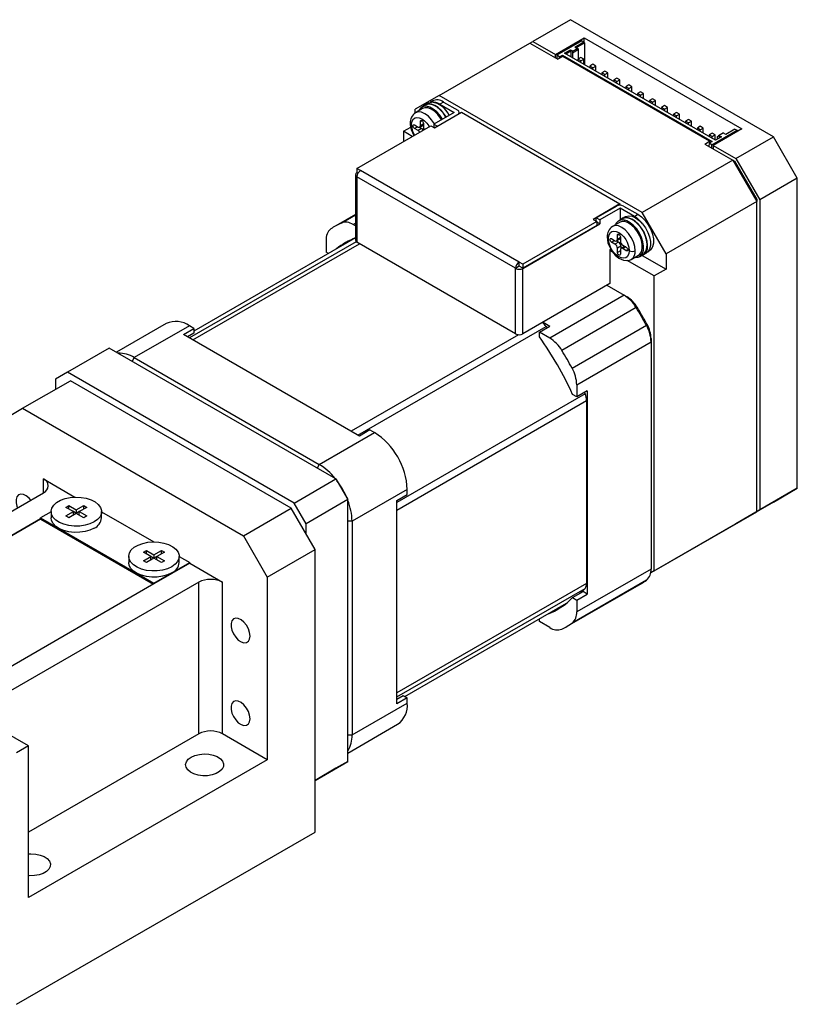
# Paper-space layout 'Layout1' of a CAD drawing. Extents: x 11 to 4767017334475, y 5 to 5245463847279.
# Tile 4 of 9: x 114 to 145, y 125 to 164. Entities that reach past the tile are written whole.
import ezdxf

# ---------------------------------------------------------------- set-up
doc = ezdxf.new("R2010")
doc.units = 0
doc.layers.get('0').update_dxf_attribs({"linetype": 'CONTINUOUS'})

psp = doc.layouts.get("Layout1")

# ---------------------------------------------------------------- linework, layer by layer
at = {"color": 7, "linetype": 'CONTINUOUS'}
for p, q in [((135.9024, 163.7847), (134.4175, 162.9275)), ((143.9163, 159.1584), (135.9024, 163.7847)), ((135.3131, 162.4104), (136.4445, 163.0636)), ((136.3502, 162.9547), (135.3603, 162.3832)), ((136.3502, 162.9547), (136.4327, 162.9071)), ((136.4445, 163.0636), (142.6671, 159.4714)), ((136.4445, 162.8867), (136.4445, 163.0636)), ((130.717, 160.7912), (134.2996, 162.8595)), ((134.2996, 162.8595), (134.4175, 162.9275)), ((134.2996, 162.8595), (135.4074, 162.2199)), ((134.4175, 162.9275), (135.3131, 162.4104)), ((135.6667, 162.4649), (135.8977, 162.5982)), ((135.8977, 162.5982), (135.9778, 162.552)), ((135.9213, 162.5574), (135.8977, 162.5982)), ((135.9778, 162.5356), (136.1758, 162.6499)), ((135.9778, 162.4812), (136.223, 162.6227)), ((136.0674, 162.6962), (136.4327, 162.9071)), ((136.1475, 162.6499), (136.0674, 162.6962)), ((136.1145, 162.669), (136.4563, 162.8663)), ((136.1758, 162.6499), (136.1475, 162.6499)), ((136.223, 162.6227), (136.1758, 162.6499)), ((136.223, 162.2417), (136.223, 162.6227)), ((136.4563, 162.8663), (136.4327, 162.9071)), ((136.4563, 162.8663), (136.4563, 162.009)), ((135.3131, 162.2744), (135.3131, 162.4104)), ((135.4664, 162.322), (135.3603, 162.3832)), ((135.3603, 162.3832), (135.3603, 162.2472)), ((135.596, 162.3288), (135.4074, 162.2199)), ((135.4664, 162.322), (135.5842, 162.39)), ((135.4718, 162.2571), (135.4664, 162.322)), ((135.5842, 162.39), (141.5003, 158.9747)), ((135.5842, 162.39), (135.5897, 162.3252)), ((141.3943, 158.9815), (135.596, 162.3288)), ((141.63, 159.0224), (135.6667, 162.4649)), ((135.7138, 162.4377), (135.9213, 162.5574)), ((135.9213, 162.5574), (135.9213, 162.3179)), ((135.9778, 162.552), (135.9778, 162.5356)), ((135.9778, 162.5356), (135.9778, 162.4812)), ((135.9778, 162.4812), (135.9778, 162.2853)), ((136.3149, 162.2948), (136.197, 162.2267)), ((136.197, 162.2267), (136.197, 162.1587)), ((136.3149, 162.1587), (136.197, 162.2267)), ((136.4327, 162.2267), (136.3149, 162.2948)), ((136.3149, 162.1587), (136.4327, 162.2267)), ((136.4327, 162.0227), (136.4327, 162.2267)), ((136.3149, 162.0907), (136.3149, 162.1587)), ((136.7863, 162.0226), (136.6684, 161.9546)), ((136.6684, 161.9546), (136.6684, 161.8866)), ((136.7863, 161.8866), (136.6684, 161.9546)), ((136.9041, 161.9546), (136.7863, 162.0226)), ((136.7863, 161.8866), (136.9041, 161.9546)), ((136.7863, 161.8186), (136.7863, 161.8866)), ((136.9041, 161.7505), (136.9041, 161.9546)), ((137.2577, 161.7505), (137.1398, 161.6825)), ((137.1398, 161.6825), (137.1398, 161.6144)), ((137.2577, 161.6144), (137.1398, 161.6825)), ((137.3755, 161.6825), (137.2577, 161.7505)), ((137.2577, 161.6144), (137.3755, 161.6825)), ((137.2577, 161.5464), (137.2577, 161.6144)), ((137.3755, 161.4784), (137.3755, 161.6825)), ((137.7291, 161.4784), (137.6112, 161.4103)), ((137.6112, 161.4103), (137.6112, 161.3423)), ((137.7291, 161.3423), (137.6112, 161.4103)), ((137.8469, 161.4103), (137.7291, 161.4784)), ((137.7291, 161.3423), (137.8469, 161.4103)), ((137.8469, 161.2062), (137.8469, 161.4103)), ((137.7291, 161.2743), (137.7291, 161.3423)), ((138.2005, 161.2062), (138.0826, 161.1382)), ((138.0826, 161.1382), (138.0826, 161.0702)), ((138.2005, 161.0702), (138.0826, 161.1382)), ((138.3183, 161.1382), (138.2005, 161.2062)), ((138.2005, 161.0702), (138.3183, 161.1382)), ((138.2005, 161.0021), (138.2005, 161.0702)), ((138.3183, 160.9341), (138.3183, 161.1382)), ((130.717, 160.7912), (129.7741, 160.2468)), ((138.7308, 156.1649), (130.717, 160.7912)), ((138.6719, 160.9341), (138.5541, 160.866)), ((138.5541, 160.866), (138.5541, 160.798)), ((138.6719, 160.798), (138.5541, 160.866)), ((138.7898, 160.866), (138.6719, 160.9341)), ((138.6719, 160.798), (138.7898, 160.866)), ((138.6719, 160.73), (138.6719, 160.798)), ((138.7898, 160.662), (138.7898, 160.866)), ((139.1433, 160.6619), (139.0255, 160.5939)), ((139.2612, 160.5939), (139.1433, 160.6619)), ((129.7741, 160.1055), (129.7741, 160.2468)), ((130.0591, 160.2704), (129.7763, 160.1072)), ((130.1672, 160.4098), (130.0258, 160.3282)), ((130.2767, 160.4923), (130.1589, 160.4243)), ((130.4486, 160.5756), (130.3592, 160.5239)), ((130.8819, 160.5327), (130.7405, 160.451)), ((130.7405, 160.451), (131.3062, 160.1245)), ((130.8819, 160.5327), (131.4476, 160.2061)), ((139.0255, 160.5939), (139.0255, 160.5259)), ((139.1433, 160.5259), (139.0255, 160.5939)), ((139.1433, 160.5259), (139.2612, 160.5939)), ((139.1433, 160.4579), (139.1433, 160.5259)), ((139.2612, 160.3898), (139.2612, 160.5939)), ((139.6147, 160.3898), (139.4969, 160.3218)), ((139.4969, 160.3218), (139.4969, 160.2538)), ((139.6147, 160.2537), (139.4969, 160.3218)), ((139.7326, 160.3218), (139.6147, 160.3898)), ((139.6147, 160.2537), (139.7326, 160.3218)), ((139.6147, 160.1857), (139.6147, 160.2537)), ((139.7326, 160.1177), (139.7326, 160.3218)), ((131.3062, 160.1245), (130.5048, 159.6618)), ((130.5307, 159.5135), (131.5914, 160.1258)), ((131.5062, 160.0767), (131.5062, 160.1245)), ((131.5914, 160.1258), (137.8564, 156.5091)), ((140.0861, 160.1177), (139.9683, 160.0496)), ((139.9683, 160.0496), (139.9683, 159.9816)), ((140.0861, 159.9816), (139.9683, 160.0496)), ((140.204, 160.0496), (140.0861, 160.1177)), ((140.0861, 159.9816), (140.204, 160.0496)), ((140.0861, 159.9136), (140.0861, 159.9816)), ((140.204, 159.8456), (140.204, 160.0496)), ((140.5575, 159.8455), (140.4397, 159.7775)), ((140.6754, 159.7775), (140.5575, 159.8455)), ((127.4666, 157.9106), (130.387, 159.5965)), ((129.3027, 159.3759), (129.5939, 159.5439)), ((129.7388, 159.6277), (129.8802, 159.5461)), ((129.8802, 159.41), (129.7388, 159.4916)), ((130.0216, 159.4916), (129.8802, 159.41)), ((129.9425, 159.5373), (130.0216, 159.4916)), ((129.9469, 159.5395), (130.0883, 159.6211)), ((129.9745, 159.6005), (129.9745, 159.7638)), ((130.0923, 159.6238), (130.0883, 159.6211)), ((130.0923, 159.698), (130.0923, 159.5325)), ((130.387, 159.5965), (130.5307, 159.5135)), ((130.5048, 159.6618), (130.6462, 159.5802)), ((130.5048, 159.6618), (130.5048, 159.5285)), ((140.4397, 159.7775), (140.4397, 159.7095)), ((140.5575, 159.7095), (140.4397, 159.7775)), ((140.5575, 159.7095), (140.6754, 159.7775)), ((140.5575, 159.6415), (140.5575, 159.7095)), ((140.6754, 159.5734), (140.6754, 159.7775)), ((141.0289, 159.5734), (140.9111, 159.5054)), ((140.9111, 159.5054), (140.9111, 159.4374)), ((141.0289, 159.4373), (140.9111, 159.5054)), ((141.1468, 159.5054), (141.0289, 159.5734)), ((141.0289, 159.4373), (141.1468, 159.5054)), ((141.1468, 159.3013), (141.1468, 159.5054)), ((142.6671, 159.4714), (141.5357, 158.8183)), ((142.396, 159.4646), (142.0307, 159.2537)), ((142.396, 159.4646), (142.4785, 159.417)), ((129.3027, 159.3759), (129.3027, 158.9706)), ((129.6537, 159.1732), (129.3027, 159.3759)), ((141.0289, 159.3693), (141.0289, 159.4373)), ((141.5003, 159.3013), (141.3825, 159.2332)), ((141.3825, 159.2332), (141.3825, 159.1652)), ((141.5003, 159.1652), (141.3825, 159.2332)), ((141.4885, 158.8455), (142.4785, 159.417)), ((141.6182, 159.2332), (141.5003, 159.3013)), ((141.5003, 159.1652), (141.6182, 159.2332)), ((141.5003, 159.0972), (141.5003, 159.1652)), ((141.6182, 159.0292), (141.6182, 159.2332)), ((141.861, 159.1557), (141.63, 159.0224)), ((141.7054, 159.1747), (141.7525, 159.202)), ((141.7054, 159.0659), (141.7054, 159.1747)), ((141.9505, 159.3163), (141.7525, 159.202)), ((141.7525, 159.202), (141.7808, 159.202)), ((141.7808, 159.202), (141.861, 159.1557)), ((141.7808, 159.1094), (141.7808, 159.202)), ((141.9505, 159.2999), (141.9505, 159.3163)), ((142.0307, 159.2537), (141.9505, 159.2999)), ((142.4314, 158.3012), (143.9163, 159.1584)), ((142.4785, 159.417), (142.4785, 159.3625)), ((144.8591, 157.5254), (143.9163, 159.1584)), ((141.2057, 158.8727), (141.3943, 158.9815)), ((141.2057, 158.8727), (142.3135, 158.2332)), ((141.3825, 158.9067), (141.3704, 158.7776)), ((141.5003, 158.9747), (141.3825, 158.9067)), ((141.4885, 158.8455), (141.3825, 158.9067)), ((141.3943, 158.9815), (141.3943, 158.9135)), ((141.4885, 158.7094), (141.4885, 158.8455)), ((141.5357, 158.8183), (141.5357, 158.6822)), ((141.5357, 158.8183), (142.4314, 158.3012)), ((142.4314, 158.3012), (143.3742, 156.6682)), ((127.6104, 157.8276), (127.4666, 157.9106)), ((127.4666, 157.9106), (127.4666, 157.7473)), ((142.3135, 158.2332), (138.7308, 156.1649)), ((142.3135, 158.2332), (143.2563, 156.6002)), ((142.3135, 158.2331), (142.3825, 158.1933)), ((142.3825, 158.1933), (142.348, 158.1734)), ((142.3825, 158.1933), (143.2563, 156.6799)), ((127.4057, 157.6616), (127.4057, 155.0759)), ((127.469, 157.746), (127.4643, 157.7433)), ((127.4643, 157.58), (127.4643, 154.9943)), ((127.4643, 157.58), (127.4666, 157.5786)), ((127.5092, 157.7227), (127.4666, 157.7473)), ((133.7316, 153.9646), (127.4666, 157.5813)), ((127.4666, 157.5786), (127.4666, 157.5813)), ((127.608, 157.8263), (127.6104, 157.8276)), ((133.873, 154.2096), (127.608, 157.8263)), ((144.8591, 157.5254), (143.3742, 156.6682)), ((144.8591, 145.2773), (144.8591, 157.5254)), ((137.8564, 156.5091), (136.7957, 155.8968)), ((136.9159, 155.9608), (137.7173, 156.4234)), ((137.8587, 156.3418), (137.0573, 155.8792)), ((137.8564, 156.5091), (137.8564, 156.4572)), ((137.8587, 156.3418), (137.8587, 155.8695)), ((138.4244, 156.0152), (137.8587, 156.3418)), ((138.0002, 156.4234), (138.5658, 156.0969)), ((143.2563, 156.6002), (139.6736, 154.5319)), ((143.2563, 156.6799), (143.2218, 156.6599)), ((143.2563, 156.6799), (143.2563, 156.6002)), ((143.2563, 144.352), (143.2563, 156.6002)), ((143.3742, 156.6682), (143.3742, 144.4201)), ((127.4057, 156.0896), (126.6338, 155.644)), ((137.0573, 155.8792), (136.9159, 155.9608)), ((136.9159, 155.8274), (136.9159, 155.9608)), ((138.0549, 156.002), (137.9371, 155.934)), ((138.4244, 156.0152), (138.5658, 156.0969)), ((139.6736, 154.5319), (138.7308, 156.1649)), ((127.4057, 155.6404), (127.3174, 155.6913)), ((134.0168, 153.9606), (137.0573, 155.7158)), ((136.9395, 155.8138), (134.0191, 154.128)), ((136.9395, 155.6505), (134.0191, 153.9646)), ((136.7957, 155.8968), (136.9395, 155.8138)), ((136.9395, 155.8138), (136.9395, 155.6505)), ((137.0573, 155.7158), (136.9395, 155.7839)), ((137.0573, 155.8792), (137.0573, 155.7158)), ((137.8373, 155.7802), (137.5545, 155.6169)), ((137.9454, 155.9196), (137.804, 155.8379)), ((137.7527, 155.1103), (137.7527, 155.2736)), ((137.8705, 155.2077), (137.8705, 155.0422)), ((127.4057, 155.1658), (121.0296, 151.485)), ((126.2504, 155.0751), (126.2504, 154.6062)), ((133.7339, 151.3749), (127.4643, 154.9943)), ((137.517, 155.1375), (137.6584, 155.0558)), ((137.6584, 154.9197), (137.517, 155.0014)), ((137.7998, 155.0014), (137.6584, 154.9197)), ((137.7207, 155.047), (137.7998, 155.0014)), ((137.725, 155.0492), (137.8665, 155.1309)), ((137.8941, 154.8381), (137.7527, 154.7564)), ((137.8705, 155.1335), (137.8665, 155.1309)), ((137.8941, 154.8381), (137.8941, 154.7468)), ((138.0396, 154.8311), (137.8981, 154.7495)), ((137.9648, 154.8789), (138.1062, 154.7973)), ((138.0396, 154.8311), (138.0439, 154.8333)), ((126.3433, 154.5525), (126.2504, 154.6062)), ((137.4969, 154.7176), (137.458, 154.6951)), ((137.458, 154.6951), (137.458, 153.3614)), ((137.5708, 154.6028), (137.458, 154.6679)), ((137.7527, 154.5931), (137.7527, 154.7564)), ((137.8705, 154.6884), (137.8705, 154.5251)), ((138.1062, 154.6612), (137.9648, 154.7429)), ((138.3044, 154.3178), (138.5873, 154.4811)), ((138.6206, 154.4234), (138.762, 154.505)), ((138.7366, 154.4741), (139.6736, 153.9331)), ((138.7703, 154.4906), (138.8882, 154.5586)), ((138.9568, 154.6142), (138.9991, 154.6386)), ((139.6736, 154.5319), (139.6736, 153.9331)), ((133.873, 154.0436), (133.7316, 153.9619)), ((133.8754, 154.211), (133.873, 154.2096)), ((133.8754, 154.0477), (133.873, 154.0463)), ((133.873, 154.0463), (133.873, 154.0436)), ((133.873, 154.0436), (133.8754, 154.0422)), ((134.0191, 154.128), (133.8754, 154.211)), ((133.8754, 154.0477), (133.8754, 154.211)), ((134.0191, 153.9646), (133.8754, 154.0477)), ((133.8754, 154.0422), (133.8801, 154.0449)), ((134.0191, 154.128), (134.0191, 153.9646)), ((139.2022, 153.661), (138.1454, 154.2711)), ((138.2889, 154.3096), (138.3044, 154.3178)), ((133.7316, 153.9619), (133.7316, 153.9646)), ((133.7316, 153.9619), (133.7339, 153.9606)), ((133.7339, 151.3749), (133.7339, 153.9606)), ((134.0168, 151.3749), (134.0168, 153.9606)), ((139.6736, 153.9331), (139.2022, 153.661)), ((139.2022, 142.0117), (139.2022, 153.661)), ((137.458, 153.3614), (134.0168, 151.3749)), ((137.3402, 153.2934), (138.0174, 152.9025)), ((138.0174, 152.9025), (135.0829, 151.2084)), ((138.0174, 152.9025), (138.1352, 152.8344)), ((138.4947, 152.4127), (135.5603, 150.7187)), ((138.533, 152.4263), (138.4947, 152.4127)), ((119.9362, 151.7854), (117.9707, 150.6507)), ((120.8528, 151.6946), (118.6726, 150.436)), ((121.0296, 151.5925), (120.8528, 151.6946)), ((134.6767, 151.4429), (135.0892, 151.681)), ((134.8182, 151.8375), (135.0892, 151.681)), ((135.9644, 150.0186), (138.8989, 151.7127)), ((138.8989, 151.7127), (138.9298, 151.739)), ((120.6171, 151.3544), (121.0296, 151.5925)), ((127.5703, 147.3404), (120.6171, 151.3544)), ((121.0296, 151.4044), (120.7801, 151.2604)), ((121.0296, 151.5925), (121.0296, 151.4044)), ((134.6767, 151.2547), (134.6767, 151.4429)), ((135.0829, 151.2084), (134.6767, 151.4429)), ((134.9381, 151.6698), (134.9771, 151.6163)), ((136.1499, 149.3603), (139.0844, 151.0543)), ((139.0844, 151.1904), (139.0844, 151.0543)), ((139.0844, 151.0543), (139.0844, 142.0871)), ((117.6826, 150.817), (116.0327, 149.8645)), ((126.6393, 145.6464), (117.6826, 150.817)), ((118.6726, 150.436), (125.9793, 146.2179)), ((116.0327, 149.8645), (115.5613, 149.5923)), ((124.9894, 144.6939), (116.0327, 149.8645)), ((114.2649, 148.4357), (116.1506, 149.5243)), ((115.5613, 149.5923), (115.5613, 149.1841)), ((124.8715, 144.4898), (116.1506, 149.5243)), ((136.1499, 149.3603), (136.1499, 148.8913)), ((136.1499, 148.8913), (135.987, 148.9854)), ((136.5624, 149.1294), (136.1499, 148.8913)), ((136.4502, 149.0647), (136.4771, 149.0042)), ((136.5624, 149.1294), (136.5624, 141.1001)), ((136.5388, 148.7381), (136.5388, 141.5186)), ((113.3221, 147.8913), (114.2649, 148.4357)), ((114.2649, 148.4357), (122.9859, 143.4012)), ((125.9793, 146.2179), (128.1596, 147.4765)), ((127.9828, 147.5785), (127.5703, 147.3404)), ((127.9828, 147.5785), (128.1596, 147.4765)), ((115.0899, 145.646), (116.3337, 144.9279)), ((124.9894, 144.6939), (126.6393, 145.6464)), ((126.6393, 145.6464), (127.1107, 144.8299)), ((107.3117, 140.6114), (115.0899, 145.1017)), ((129.4559, 145.2311), (127.2757, 143.9725)), ((129.4559, 145.027), (129.4559, 145.2311)), ((144.8591, 145.2773), (143.3742, 144.4201)), ((143.9163, 144.7329), (144.8591, 145.2773)), ((125.4608, 143.8774), (124.9894, 144.6939)), ((127.1107, 144.8299), (125.4608, 143.8774)), ((127.1107, 134.487), (127.1107, 144.8299)), ((129.0435, 144.7889), (129.4559, 145.027)), ((129.0435, 136.7596), (129.0435, 144.7889)), ((143.9163, 144.7329), (142.4314, 143.8756)), ((115.3896, 144.3494), (114.972, 144.1084)), ((115.3896, 144.3534), (115.3896, 144.1084)), ((115.9738, 144.5234), (116.0916, 144.5915)), ((116.2684, 144.3534), (115.9738, 144.5234)), ((115.9738, 144.1833), (116.2684, 144.3534)), ((116.0916, 144.5915), (116.3863, 144.4214)), ((116.0916, 144.4554), (116.0916, 144.5915)), ((116.3863, 144.2853), (116.0916, 144.1152)), ((116.2684, 144.2173), (116.2684, 144.3534)), ((116.3862, 144.2853), (116.2684, 144.3533)), ((116.3863, 144.4214), (116.6809, 144.5915)), ((116.3863, 144.4214), (116.3863, 144.2853)), ((116.5041, 144.3533), (116.3863, 144.2853)), ((116.6809, 144.1152), (116.3863, 144.2853)), ((116.7987, 144.5234), (116.5041, 144.3534)), ((116.5041, 144.3534), (116.7987, 144.1833)), ((116.5041, 144.2173), (116.5041, 144.3534)), ((116.6809, 144.5915), (116.7987, 144.5234)), ((116.6809, 144.4554), (116.6809, 144.5915)), ((117.3829, 144.1084), (117.3829, 144.3534)), ((117.3829, 144.3494), (119.4436, 143.1598)), ((122.9859, 143.4012), (124.8715, 144.4898)), ((125.8143, 142.8568), (124.8715, 144.4898)), ((139.2022, 142.0117), (143.2563, 144.352)), ((143.2563, 144.352), (142.3135, 143.8076)), ((143.3742, 144.4201), (142.4314, 143.8756)), ((97.3798, 133.9254), (114.972, 144.0812)), ((114.972, 144.054), (97.4034, 133.9118)), ((114.972, 144.1084), (119.4504, 141.5231)), ((114.972, 144.0812), (114.972, 144.1084)), ((114.972, 144.0812), (114.972, 144.054)), ((114.972, 144.054), (119.4268, 141.4823)), ((116.0916, 144.1152), (115.9738, 144.1833)), ((116.7987, 144.1833), (116.6809, 144.1152)), ((127.2757, 143.9725), (127.2757, 135.5349)), ((125.4608, 143.4691), (125.4608, 143.8774)), ((142.3135, 143.8076), (139.0708, 141.9356)), ((142.4314, 143.8756), (142.4313, 143.8756)), ((122.9859, 143.4012), (123.9287, 141.7682)), ((119.0379, 142.7546), (119.1558, 142.8226)), ((119.3325, 142.5845), (119.0379, 142.7546)), ((119.1558, 142.8226), (119.4504, 142.6525)), ((119.1558, 142.6865), (119.1558, 142.8226)), ((119.4504, 142.6525), (119.745, 142.8226)), ((119.8629, 142.7546), (119.5682, 142.5845)), ((119.745, 142.8226), (119.8629, 142.7546)), ((119.745, 142.6865), (119.745, 142.8226)), ((123.9287, 141.7682), (125.8143, 142.8568)), ((125.8143, 131.6974), (125.8143, 142.8568)), ((118.4537, 142.5845), (118.4537, 142.3395)), ((119.0379, 142.4144), (119.3325, 142.5845)), ((119.1558, 142.3464), (119.0379, 142.4144)), ((119.4504, 142.5164), (119.1558, 142.3464)), ((119.3325, 142.4484), (119.3325, 142.5845)), ((119.4504, 142.5164), (119.3325, 142.5844)), ((119.4504, 142.6525), (119.4504, 142.5164)), ((119.5682, 142.5844), (119.4504, 142.5164)), ((119.745, 142.3464), (119.4504, 142.5164)), ((119.5682, 142.5845), (119.8629, 142.4144)), ((119.5682, 142.4484), (119.5682, 142.5845)), ((119.8629, 142.4144), (119.745, 142.3464)), ((120.447, 142.3395), (120.447, 142.5845)), ((120.447, 142.5806), (120.8646, 142.3395)), ((119.4504, 141.5231), (120.8646, 142.3395)), ((120.8646, 142.3123), (119.4504, 141.4959)), ((120.8646, 142.3123), (120.8646, 142.3395)), ((120.8646, 142.3123), (122.161, 141.5639)), ((139.0844, 142.0871), (136.1499, 140.393)), ((139.2022, 142.0117), (139.0708, 141.9358)), ((121.2181, 141.5639), (113.44, 137.0737)), ((121.2181, 135.576), (121.2181, 141.5639)), ((122.161, 135.576), (122.161, 141.5639)), ((123.9287, 141.7682), (123.9287, 134.5554)), ((138.8989, 141.6429), (135.9644, 139.9488)), ((119.4504, 141.4959), (101.8582, 131.3401)), ((119.4504, 141.5231), (119.4504, 141.4959)), ((135.7664, 139.8242), (138.7009, 141.5182)), ((135.987, 140.9561), (136.3995, 141.1942)), ((136.5624, 141.1001), (136.3995, 141.1942)), ((135.987, 140.9561), (136.1499, 140.862)), ((136.1499, 140.862), (136.5624, 141.1001)), ((136.1499, 140.862), (136.1499, 140.393)), ((129.363, 137.0513), (135.7395, 140.7324)), ((134.6767, 140.0113), (134.6767, 140.1189)), ((135.0829, 139.7769), (134.6767, 140.0113)), ((129.0435, 136.9477), (129.293, 137.0917)), ((129.4559, 136.9977), (129.0435, 136.7596)), ((129.293, 137.0917), (129.4559, 136.9977)), ((129.4559, 136.7935), (129.4559, 136.9977)), ((127.2757, 135.5349), (129.4559, 136.7935)), ((127.1107, 134.8195), (129.0762, 135.9542)), ((114.5006, 135.1007), (113.44, 135.713)), ((121.2181, 135.576), (114.5006, 131.698)), ((123.9287, 134.5554), (122.161, 135.576)), ((114.5006, 135.1007), (114.0292, 134.8285)), ((114.5006, 129.1127), (114.5006, 135.1007)), ((123.9287, 134.5554), (114.5006, 129.1127)), ((125.8143, 133.7387), (127.1107, 134.487)), ((126.6393, 134.2148), (125.8143, 133.7386)), ((127.1107, 134.487), (126.6393, 134.2148)), ((114.0292, 124.894), (125.8143, 131.6974))]:
    psp.add_line(p, q, dxfattribs=at)
at = {"color": 8, "linetype": 'CONTINUOUS'}
for p, q in [((129.7388, 159.4916), (129.8567, 159.5597)), ((129.9745, 159.7638), (130.0334, 159.7979)), ((130.0923, 159.6686), (129.9745, 159.6005)), ((126.84, 155.7527), (127.4057, 156.0793)), ((127.3174, 155.6913), (127.4057, 155.7423)), ((137.7527, 155.2736), (137.8116, 155.3076)), ((137.8705, 155.1783), (137.7527, 155.1103)), ((127.4339, 155.0168), (120.8535, 151.218)), ((120.9913, 151.1384), (127.5674, 154.9347)), ((137.517, 155.0014), (137.6348, 155.0694)), ((138.0827, 154.8109), (137.9648, 154.7429)), ((137.8705, 154.6612), (137.7527, 154.5931)), ((138.1651, 154.6952), (138.1062, 154.6612)), ((133.8481, 151.3421), (127.2433, 147.5292)), ((127.5045, 147.3784), (134.9381, 151.6698)), ((118.6726, 150.436), (118.5901, 150.2931)), ((136.4771, 149.0042), (129.0435, 144.7128)), ((129.0435, 144.4112), (136.5388, 148.7381)), ((125.9793, 146.2179), (125.8968, 146.075)), ((115.0899, 145.1017), (115.0899, 145.646)), ((127.2757, 143.9725), (127.1107, 143.9725)), ((136.5388, 141.5186), (129.0435, 137.1917)), ((129.0435, 137.0325), (136.4771, 141.3238)), ((127.1107, 135.5349), (127.2757, 135.5349))]:
    psp.add_line(p, q, dxfattribs=at)
at = {"color": 7, "linetype": 'CONTINUOUS', "flags": 128}
for points in [[(130.8424, 159.8567), (130.7417, 160.0078), (130.6183, 160.1465), (130.4847, 160.256), (130.3483, 160.3299), (130.2166, 160.3642), (130.0972, 160.357), (129.9965, 160.3086), (129.9203, 160.2218), (129.8975, 160.1772)], [(130.8091, 159.8375), (130.7722, 159.8976), (130.6599, 160.0447), (130.5335, 160.1651), (130.4008, 160.2513), (130.2702, 160.2979), (130.1499, 160.302), (130.0591, 160.2704)], [(130.9922, 159.9432), (130.9274, 160.0452), (130.8089, 160.1926), (130.6779, 160.3136), (130.5413, 160.4016), (130.4065, 160.452), (130.2809, 160.4619), (130.1712, 160.4309), (130.0843, 160.362)], [(130.9838, 159.9384), (130.8831, 160.0894), (130.7598, 160.2282), (130.6262, 160.3376), (130.4897, 160.4115), (130.3581, 160.4458), (130.2386, 160.4386), (130.1672, 160.4098)], [(130.2767, 160.4923), (130.3006, 160.5046), (130.4164, 160.5311)], [(129.7388, 159.4916), (129.7162, 159.5098), (129.6971, 159.5356), (129.6843, 159.5651), (129.6799, 159.5937), (129.6843, 159.6171), (129.6971, 159.6318), (129.7162, 159.6356), (129.7388, 159.6277)], [(129.9745, 159.7638), (129.9789, 159.7871), (129.9914, 159.8018), (130.0102, 159.8058), (130.0325, 159.7984), (130.0549, 159.7808), (130.0741, 159.7556), (130.0872, 159.7266), (130.0923, 159.698)], [(138.943, 154.8721), (138.9271, 155.0382), (138.8803, 155.2137), (138.8051, 155.3891), (138.7056, 155.555), (138.5871, 155.7024), (138.456, 155.8233), (138.3194, 155.9114), (138.1847, 155.9617), (138.0591, 155.9717), (137.9493, 155.9407), (137.8625, 155.8717)], [(138.762, 154.505), (138.8136, 154.5435), (138.8827, 154.6396), (138.9223, 154.7676), (138.9301, 154.9205), (138.9057, 155.0897), (138.8504, 155.2657), (138.7674, 155.4387), (138.6613, 155.5992), (138.5379, 155.7379), (138.4043, 155.8474), (138.2679, 155.9213), (138.1362, 155.9556), (138.0167, 155.9484), (137.9454, 155.9196)], [(138.0549, 156.002), (138.0819, 156.0157), (138.1994, 156.041), (138.3327, 156.0218), (138.4742, 155.9592), (138.6156, 155.857), (138.7485, 155.7211)], [(138.5658, 156.0969), (138.7125, 155.9916), (138.8506, 155.8514), (138.9722, 155.6843), (139.0702, 155.5), (139.1388, 155.3093), (139.1742, 155.1233), (139.1742, 154.9527), (139.1388, 154.8075), (139.0702, 154.696), (138.9991, 154.6386)], [(138.4256, 154.3878), (138.4622, 154.3852), (138.5774, 154.4032), (138.6722, 154.4619), (138.7413, 154.5579), (138.7809, 154.6859), (138.7887, 154.8388), (138.7642, 155.008), (138.709, 155.1841), (138.626, 155.3571), (138.5198, 155.5175), (138.3965, 155.6563), (138.2629, 155.7657), (138.1265, 155.8396), (137.9948, 155.874), (137.8753, 155.8667), (137.7747, 155.8184), (137.6984, 155.7316), (137.6757, 155.6869)], [(138.5873, 154.4811), (138.6413, 154.523), (138.7054, 154.6206), (138.7384, 154.7502), (138.7384, 154.9037), (138.7054, 155.0715), (138.6413, 155.2429), (138.5503, 155.4074), (138.4381, 155.5544), (138.3117, 155.6749), (138.179, 155.7611), (138.0484, 155.8077), (137.9281, 155.8118), (137.8373, 155.7802)], [(138.7485, 155.7211), (138.8643, 155.5608), (138.9576, 155.3844), (139.0229, 155.2021), (139.0566, 155.0242), (139.0566, 154.861), (139.0229, 154.722), (138.9576, 154.6151), (138.8882, 154.5586)], [(137.3503, 155.2055), (137.383, 154.9772), (137.4495, 154.7994), (137.5469, 154.6314), (137.6701, 154.4838), (137.8173, 154.3643), (137.9921, 154.285), (138.1255, 154.2684), (138.209, 154.2797), (138.3045, 154.3179)], [(137.3991, 155.1375), (137.4156, 155.2613), (137.4816, 155.3756), (137.5404, 155.4148), (137.6175, 155.4317), (137.7101, 155.4196), (137.8116, 155.3757), (137.9131, 155.3024), (138.0057, 155.2076), (138.0828, 155.1016), (138.1416, 154.9946), (138.2076, 154.8041), (138.2241, 154.6612)], [(137.7527, 155.2736), (137.7571, 155.2968), (137.7696, 155.3116), (137.7884, 155.3155), (137.8107, 155.3082), (137.8331, 155.2906), (137.8523, 155.2654), (137.8654, 155.2363), (137.8705, 155.2077)], [(127.0732, 154.9739), (127.1136, 155.0058), (127.2285, 155.0903)], [(138.2241, 154.6612), (138.2076, 154.5374), (138.1416, 154.4231), (138.0828, 154.3839), (138.0057, 154.367), (137.9131, 154.3791), (137.8116, 154.423), (137.7101, 154.4963), (137.6175, 154.5911), (137.5404, 154.6971), (137.4816, 154.8041), (137.4156, 154.9946), (137.3991, 155.1375)], [(137.517, 155.0014), (137.4944, 155.0196), (137.4753, 155.0454), (137.4625, 155.0748), (137.458, 155.1034), (137.4625, 155.1269), (137.4753, 155.1416), (137.4944, 155.1453), (137.517, 155.1375)], [(138.1062, 154.7973), (138.1288, 154.7791), (138.1479, 154.7533), (138.1607, 154.7239), (138.1651, 154.6952), (138.1607, 154.6718), (138.1479, 154.6571), (138.1288, 154.6534), (138.1062, 154.6612)], [(137.8705, 154.5251), (137.866, 154.5017), (137.8533, 154.487), (137.8341, 154.4832), (137.8116, 154.4911), (137.789, 154.5093), (137.7699, 154.5351), (137.7571, 154.5645), (137.7527, 154.5931)], [(114.5838, 144.8095), (114.5206, 144.883), (114.411, 144.9752), (114.2989, 145.0302), (114.1942, 145.0432), (114.1063, 145.013), (114.043, 144.9423), (114.0099, 144.8374), (114.0099, 144.7075), (114.043, 144.5644), (114.0637, 144.5093)], [(117.091, 143.9465), (116.923, 143.8686), (116.73, 143.8133), (116.5208, 143.7833), (116.3054, 143.7799), (116.0937, 143.8033), (115.8957, 143.8525), (115.7207, 143.9251), (115.5768, 144.0177), (115.4707, 144.126), (115.4074, 144.2449), (115.39, 144.3689), (115.419, 144.4922), (115.4934, 144.609), (115.6094, 144.7138), (115.7618, 144.8018), (115.9434, 144.8688), (116.1457, 144.9117), (116.3593, 144.9285), (116.5741, 144.9184), (116.7801, 144.8819), (116.9677, 144.8207), (117.1281, 144.7376), (117.2539, 144.6365), (117.339, 144.5222), (117.3796, 144.4001), (117.3738, 144.2757), (117.3218, 144.1549), (117.226, 144.0435), (117.091, 143.9465)], [(117.091, 143.7015), (116.923, 143.6236), (116.73, 143.5683), (116.5208, 143.5383), (116.3054, 143.5349), (116.0937, 143.5584), (115.8957, 143.6075), (115.7207, 143.6801), (115.5768, 143.7727), (115.4707, 143.881), (115.4074, 144), (115.3896, 144.1084)], [(120.1551, 142.1776), (119.9872, 142.0997), (119.7941, 142.0444), (119.5849, 142.0144), (119.3695, 142.011), (119.1578, 142.0345), (118.9599, 142.0836), (118.7848, 142.1562), (118.6409, 142.2488), (118.5348, 142.3571), (118.4716, 142.476), (118.4541, 142.6001), (118.4832, 142.7233), (118.5575, 142.8401), (118.6736, 142.9449), (118.826, 143.0329), (119.0076, 143.0999), (119.2098, 143.1428), (119.4234, 143.1596), (119.6382, 143.1495), (119.8442, 143.113), (120.0318, 143.0518), (120.1923, 142.9687), (120.318, 142.8676), (120.4031, 142.7534), (120.4438, 142.6312), (120.4379, 142.5068), (120.3859, 142.3861), (120.2902, 142.2746), (120.1551, 142.1776)], [(120.1551, 141.9327), (119.9872, 141.8547), (119.7941, 141.7994), (119.5849, 141.7694), (119.3695, 141.766), (119.1578, 141.7895), (118.9599, 141.8387), (118.7848, 141.9112), (118.6409, 142.0038), (118.5348, 142.1121), (118.4716, 142.2311), (118.4537, 142.3395)], [(136.4771, 141.3238), (136.3175, 141.1594), (136.2829, 141.1269)], [(135.5843, 140.616), (135.4545, 140.5591), (135.4059, 140.5398)], [(123.2452, 139.441), (123.2284, 139.579), (123.1797, 139.7242), (123.1032, 139.8635), (123.0058, 139.9846), (122.8962, 140.0767), (122.7841, 140.1317), (122.6795, 140.1447), (122.5916, 140.1145), (122.5283, 140.0438), (122.4952, 139.9389), (122.4952, 139.8091), (122.5283, 139.6659), (122.5916, 139.5221), (122.6795, 139.3904), (122.7841, 139.2826), (122.8962, 139.2082), (123.0058, 139.1738), (123.1032, 139.1825), (123.1797, 139.2335), (123.2284, 139.3223), (123.2452, 139.441)], [(123.2452, 136.1748), (123.2284, 136.3129), (123.1797, 136.458), (123.1032, 136.5973), (123.0058, 136.7184), (122.8962, 136.8106), (122.7841, 136.8656), (122.6795, 136.8786), (122.5916, 136.8484), (122.5283, 136.7777), (122.4952, 136.6727), (122.4952, 136.5429), (122.5283, 136.3998), (122.5916, 136.2559), (122.6795, 136.1243), (122.7841, 136.0164), (122.8962, 135.942), (123.0058, 135.9076), (123.1032, 135.9163), (123.1797, 135.9674), (123.2284, 136.0562), (123.2452, 136.1748)], [(120.9235, 134.6575), (121.0721, 134.724), (121.2446, 134.7671), (121.4303, 134.7841), (121.6175, 134.7739), (121.7943, 134.7371), (121.9498, 134.6761), (122.0742, 134.5947), (122.1595, 134.498), (122.2005, 134.3921), (122.1946, 134.2836), (122.1422, 134.1794), (122.0465, 134.086), (121.9135, 134.0092), (121.7517, 133.954), (121.5712, 133.9237), (121.3833, 133.9203), (121.1998, 133.944), (121.0323, 133.9932), (120.8913, 134.065), (120.7856, 134.1548), (120.7219, 134.2569), (120.7042, 134.3649), (120.7336, 134.4721), (120.8083, 134.5717), (120.9235, 134.6575)], [(114.5006, 130.833), (114.5949, 130.8381), (114.7821, 130.8279), (114.959, 130.7911), (115.1145, 130.7301), (115.2388, 130.6487), (115.3241, 130.552), (115.3652, 130.4461), (115.3593, 130.3376), (115.3068, 130.2334), (115.2111, 130.14), (115.0782, 130.0633), (114.9163, 130.008), (114.7358, 129.9777), (114.5479, 129.9743), (114.5006, 129.9778)]]:
    psp.add_lwpolyline(points, dxfattribs=at)
at = {"color": 8, "linetype": 'CONTINUOUS', "flags": 128}
for points in [[(129.6209, 159.6277), (129.6374, 159.7516), (129.7034, 159.8659), (129.7622, 159.905), (129.8393, 159.9219), (129.9319, 159.9099), (130.0334, 159.8659), (130.1349, 159.7926), (130.2275, 159.6978), (130.3046, 159.5919), (130.3225, 159.5593)], [(130.5262, 159.6742), (130.4164, 159.8349), (130.2885, 159.9699), (130.1513, 160.07), (130.014, 160.1284), (129.8861, 160.1411), (129.7763, 160.1071), (129.7708, 160.1039)], [(138.4598, 154.6612), (138.4417, 154.8302), (138.3887, 155.0084), (138.3044, 155.1839), (138.1946, 155.3447), (138.0667, 155.4797), (137.9294, 155.5798), (137.7922, 155.6382), (137.6643, 155.6508), (137.5544, 155.6169), (137.5489, 155.6136)]]:
    psp.add_lwpolyline(points, dxfattribs=at)
at = {"color": 7, "linetype": 'CONTINUOUS'}
for centre, radius, start, end in [((130.4611, 160.0157), 0.5173, 57.30302, 94.95314), ((130.2703, 159.6135), 0.9292, 25.34609, 80.95136), ((130.6299, 160.1964), 0.4203, 53.1466, 115.54294), ((130.0377, 159.7211), 0.4663, 124.1181, 183.11226), ((131.4166, 160.1245), 0.0873, 290.78342, 69.21658), ((130.4955, 159.7075), 0.9234, 180.72832, 212.59485), ((129.917, 159.5912), 0.0582, 230.79671, 9.21404), ((129.9203, 159.329), 0.1916, 29.51252, 58.06952), ((130.2839, 159.539), 0.1917, 181.9326, 210.49435), ((129.7788, 159.2473), 0.1916, 29.51252, 58.06952), ((127.4952, 157.6616), 0.0873, 110.78342, 249.21658), ((127.7737, 157.5674), 0.3074, 122.60548, 177.39452), ((137.8587, 156.1505), 0.3074, 62.60967, 117.39033), ((137.8306, 155.0354), 1.1457, 36.76095, 58.78399), ((128.1578, 153.0041), 3.0483, 115.61481, 124.39595), ((127.0201, 155.2666), 0.5184, 55.0087, 110.33011), ((137.8159, 155.2308), 0.4663, 124.1181, 183.11226), ((126.767, 155.1203), 0.5185, 129.68135, 184.99343), ((128.42, 152.5499), 2.8059, 111.19253, 128.8286), ((127.5058, 155.0859), 0.1006, 185.6948, 245.62534), ((137.6952, 155.101), 0.0582, 230.79671, 9.21404), ((137.548, 154.7471), 0.2049, 2.60548, 57.39452), ((137.6894, 154.8288), 0.2049, 2.60548, 57.39452), ((138.0752, 155.0516), 0.2049, 182.60548, 237.39452), ((138.5735, 154.8157), 0.3738, 286.41341, 8.68274), ((137.928, 154.6977), 0.0582, 50.79671, 189.21404), ((138.3419, 154.8883), 0.2558, 242.56909, 297.43091), ((134.0386, 153.9507), 0.3074, 122.60548, 177.39452), ((133.8754, 154.2335), 0.3074, 242.60967, 297.39033), ((137.2678, 151.6943), 1.4218, 30.34995, 58.18348), ((137.5106, 151.8276), 1.1849, 30.34995, 58.18348), ((125.0073, 144.159), 15.8125, 28.53536, 31.46464), ((125.2917, 144.3232), 15.524, 28.53536, 31.46464), ((120.3142, 150.929), 0.9361, 54.87485, 113.81469), ((134.3616, 151.2577), 0.7086, 35.5583, 52.73363), ((137.6631, 151.0092), 1.422, 1.81843, 29.64945), ((137.9, 151.1528), 1.185, 1.81843, 29.64945), ((133.8754, 151.6478), 0.3074, 242.60967, 297.39033), ((122.8944, 142.9393), 14.4212, 24.78727, 35.21273), ((134.3333, 150.0002), 1.4218, 30.34995, 58.18348), ((118.0759, 149.5089), 1.1025, 57.23253, 91.87924), ((122.0728, 142.465), 15.8125, 28.53536, 31.46464), ((134.7286, 149.3152), 1.422, 1.81843, 29.64945), ((135.8655, 148.7222), 0.6735, 1.35794, 24.75184), ((126.6615, 145.1146), 2.7969, 2.38686, 57.61314), ((124.7248, 144.1513), 2.4175, 38.67468, 58.73958), ((114.9866, 145.3738), 0.2911, 290.78342, 69.21658), ((124.1747, 143.6791), 3.1424, 22.8701, 37.1299), ((124.8584, 143.9192), 2.4179, 1.26268, 21.32696), ((116.892, 144.1525), 0.4929, 293.81015, 354.86971), ((119.9562, 142.3836), 0.4929, 293.81015, 354.86971), ((138.5678, 142.0419), 0.5185, 309.68135, 4.99343), ((121.6896, 140.6541), 1.0247, 62.60967, 117.39033), ((137.1763, 144.1591), 3.0494, 299.99849, 304.39548), ((136.2508, 141.5027), 0.2885, 321.68686, 3.17222), ((133.9702, 142.9365), 2.8266, 291.22137, 315.51941), ((135.6333, 140.3479), 0.5185, 309.68135, 4.99343), ((135.3801, 140.2016), 0.5184, 235.0087, 290.33011), ((134.2424, 142.4641), 3.0483, 295.61481, 304.39595), ((128.5619, 136.6924), 0.8998, 304.86125, 6.45093), ((121.6896, 134.6661), 1.0247, 62.60967, 117.39033), ((126.1742, 135.4816), 1.1027, 328.12617, 2.76987)]:
    psp.add_arc(centre, radius, start, end, dxfattribs=at)
at = {"color": 8, "linetype": 'CONTINUOUS'}
for centre, radius, start, end in [((129.6523, 159.7017), 0.0804, 184.28198, 247.03817), ((130.4309, 159.6507), 0.8103, 181.62481, 211.75996), ((137.4305, 155.2115), 0.0804, 184.28198, 247.03817), ((138.1043, 154.6152), 0.3584, 303.93673, 7.37545)]:
    psp.add_arc(centre, radius, start, end, dxfattribs=at)

doc.saveas('drawing.dxf')
